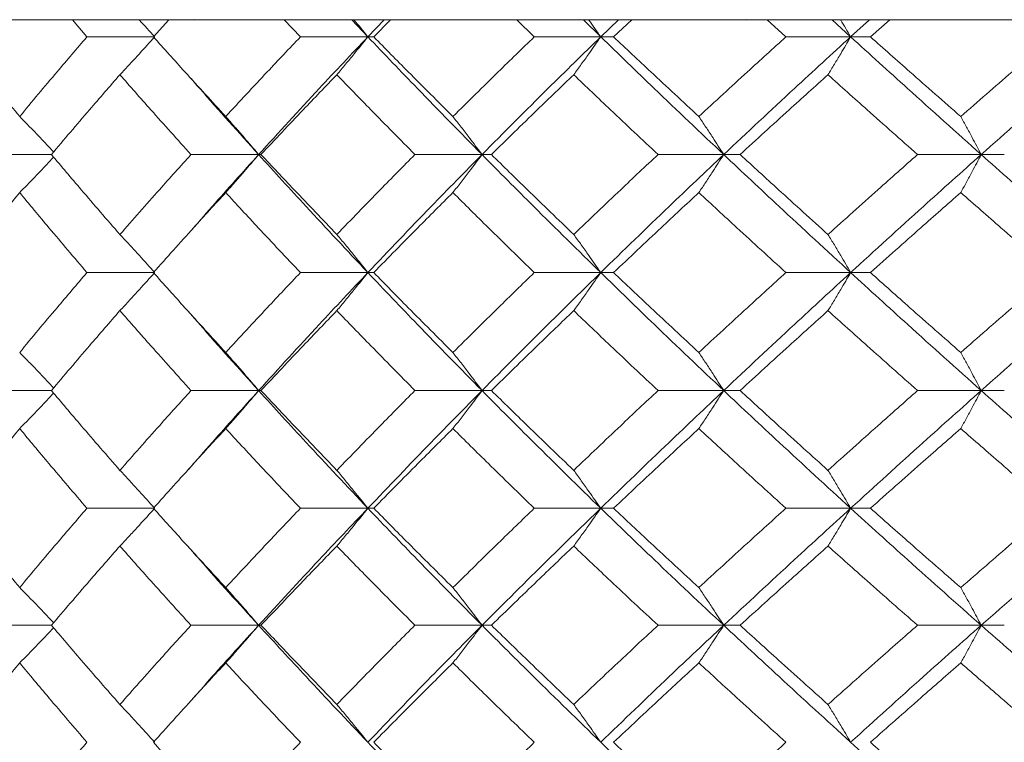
# Model space of a CAD drawing. Header units: inches. Extents: x -4 to 22.9, y -7.2 to 15.7.
# Tile 29 of 127: x -2.051 to -1.541, y 2.817 to 3.191. Entities that reach past the tile are written whole.
import ezdxf

# ---------------------------------------------------------------- set-up
doc = ezdxf.new("R2010")
doc.units = ezdxf.units.IN
doc.header["$MEASUREMENT"] = 0

msp = doc.modelspace()

# ---------------------------------------------------------------- linework, layer by layer
at = {"color": 7, "linetype": 'Continuous', "lineweight": 15}
for p, q in [((-1.95686, 3.19092), (-2.68547, 3.19092)), ((-2.01619, 3.1821), (-2.02372, 3.19092)), ((-1.98176, 3.1821), (-1.9738, 3.19092)), ((-1.96064, 3.19106), (-1.95686, 3.19092)), ((-1.95686, 3.19092), (-1.67135, 3.19092)), ((-1.90564, 3.1821), (-1.91399, 3.19092)), ((-1.87071, 3.1821), (-1.87901, 3.19092)), ((-1.87071, 3.1821), (-1.8622, 3.19092)), ((-1.86767, 3.1821), (-1.85893, 3.19092)), ((-1.78453, 3.1821), (-1.79361, 3.19092)), ((-1.75012, 3.1821), (-1.75912, 3.19092)), ((-1.75012, 3.1821), (-1.74093, 3.19092)), ((-1.74344, 3.1821), (-1.73403, 3.19092)), ((-1.67135, 3.19092), (-1.67485, 3.19106)), ((-0.21414, 3.19092), (-1.67135, 3.19092)), ((-1.65421, 3.1821), (-1.66392, 3.19092)), ((-1.62068, 3.1821), (-1.63029, 3.19092)), ((-1.62068, 3.1821), (-1.61091, 3.19092)), ((-1.61044, 3.1821), (-1.60045, 3.19092)), ((-1.98113, 3.1821), (-2.01619, 3.1821)), ((-1.87071, 3.1821), (-1.90564, 3.1821)), ((-1.87071, 3.1821), (-1.86767, 3.1821)), ((-1.75012, 3.1821), (-1.78453, 3.1821)), ((-1.75012, 3.1821), (-1.74344, 3.1821)), ((-1.62068, 3.1821), (-1.65421, 3.1821)), ((-1.62068, 3.1821), (-1.61044, 3.1821)), ((-2.03461, 3.12114), (-2.06713, 3.12114)), ((-1.92727, 3.12114), (-1.96231, 3.12114)), ((-1.92727, 3.12114), (-1.92606, 3.12114)), ((-1.8116, 3.12114), (-1.84632, 3.12114)), ((-1.8116, 3.12114), (-1.80674, 3.12114)), ((-1.68642, 3.12114), (-1.72044, 3.12114)), ((-1.68642, 3.12114), (-1.67795, 3.12114)), ((-1.55308, 3.12114), (-1.58603, 3.12114)), ((-1.55308, 3.12114), (-1.5411, 3.12114)), ((-1.96392, 3.07991), (-1.96394, 3.07991)), ((-1.98113, 3.06002), (-2.01619, 3.06002)), ((-1.87071, 3.06002), (-1.90564, 3.06002)), ((-1.87071, 3.06002), (-1.86767, 3.06002)), ((-1.75012, 3.06002), (-1.78453, 3.06002)), ((-1.75012, 3.06002), (-1.74344, 3.06002)), ((-1.62068, 3.06002), (-1.65421, 3.06002)), ((-1.62068, 3.06002), (-1.61044, 3.06002)), ((-2.03461, 2.9989), (-2.06713, 2.9989)), ((-1.92727, 2.9989), (-1.96231, 2.9989)), ((-1.92727, 2.9989), (-1.92606, 2.9989)), ((-1.8116, 2.9989), (-1.84632, 2.9989)), ((-1.8116, 2.9989), (-1.80674, 2.9989)), ((-1.68642, 2.9989), (-1.72044, 2.9989)), ((-1.68642, 2.9989), (-1.67795, 2.9989)), ((-1.55308, 2.9989), (-1.58603, 2.9989)), ((-1.55308, 2.9989), (-1.5411, 2.9989)), ((-1.96391, 2.95775), (-1.96394, 2.95775)), ((-1.98113, 2.93794), (-2.01619, 2.93794)), ((-1.87071, 2.93794), (-1.90564, 2.93794)), ((-1.87071, 2.93794), (-1.86767, 2.93794)), ((-1.75012, 2.93794), (-1.78453, 2.93794)), ((-1.75012, 2.93794), (-1.74344, 2.93794)), ((-1.62068, 2.93794), (-1.65421, 2.93794)), ((-1.62068, 2.93794), (-1.61044, 2.93794)), ((-2.03461, 2.87732), (-2.06713, 2.87732)), ((-1.92727, 2.87732), (-1.96231, 2.87732)), ((-1.92727, 2.87732), (-1.92606, 2.87732)), ((-1.8116, 2.87732), (-1.84632, 2.87732)), ((-1.8116, 2.87732), (-1.80674, 2.87732)), ((-1.68642, 2.87732), (-1.72044, 2.87732)), ((-1.68642, 2.87732), (-1.67795, 2.87732)), ((-1.55308, 2.87732), (-1.58603, 2.87732)), ((-1.55308, 2.87732), (-1.5411, 2.87732)), ((-1.96392, 2.83646), (-1.96395, 2.83646))]:
    msp.add_line(p, q, dxfattribs=at)
for points, knots in [([(-1.98912, 3.19092), (-1.98909, 3.19089), (-1.98641, 3.18798), (-1.98376, 3.18502), (-1.98113, 3.1821)], [0, 0, 0, 0, 0.010766, 1, 1, 1, 1]), ([(-1.87784, 3.19092), (-1.87782, 3.19089), (-1.87542, 3.18798), (-1.87305, 3.18502), (-1.87071, 3.1821)], [0, 0, 0, 0, 0.010766, 1, 1, 1, 1]), ([(-1.75632, 3.19092), (-1.7563, 3.19089), (-1.75422, 3.18798), (-1.75216, 3.18502), (-1.75012, 3.1821)], [0, 0, 0, 0, 0.010766, 1, 1, 1, 1]), ([(-1.62589, 3.19092), (-1.62587, 3.19089), (-1.62412, 3.18798), (-1.62239, 3.18502), (-1.62068, 3.1821)], [0, 0, 0, 0, 0.010766, 1, 1, 1, 1]), ([(-2.05103, 3.14083), (-2.05737, 3.14854), (-2.06868, 3.16231), (-2.07965, 3.17605), (-2.08447, 3.1821)], [0, 0, 0, 0, 0.560339, 1, 1, 1, 1]), ([(-2.05103, 3.14083), (-2.04461, 3.14854), (-2.03317, 3.16231), (-2.02138, 3.17605), (-2.01619, 3.1821)], [0, 0, 0, 0, 0.560339, 1, 1, 1, 1]), ([(-1.99913, 3.16247), (-1.99744, 3.16427), (-1.99406, 3.16788), (-1.98806, 3.1744), (-1.98376, 3.17917), (-1.98113, 3.1821)], [0, 0, 0, 0, 0.279168, 0.558336, 1, 1, 1, 1]), ([(-1.94433, 3.14083), (-1.9514, 3.14854), (-1.96403, 3.16231), (-1.97635, 3.17605), (-1.98176, 3.1821)], [0, 0, 0, 0, 0.560339, 1, 1, 1, 1]), ([(-1.94433, 3.14083), (-1.93719, 3.14854), (-1.92444, 3.16231), (-1.91138, 3.17605), (-1.90564, 3.1821)], [0, 0, 0, 0, 0.560339, 1, 1, 1, 1]), ([(-1.92727, 3.12114), (-1.91689, 3.13254), (-1.89836, 3.15288), (-1.87915, 3.17318), (-1.87071, 3.1821)], [0, 0, 0, 0, 0.560458, 1, 1, 1, 1]), ([(-1.88679, 3.16247), (-1.88528, 3.16427), (-1.88226, 3.16788), (-1.8769, 3.1744), (-1.87306, 3.17917), (-1.87071, 3.1821)], [0, 0, 0, 0, 0.279168, 0.558336, 1, 1, 1, 1]), ([(-1.8116, 3.12114), (-1.82281, 3.13254), (-1.84279, 3.15288), (-1.86219, 3.17318), (-1.87071, 3.1821)], [0, 0, 0, 0, 0.560458, 1, 1, 1, 1]), ([(-1.82666, 3.14083), (-1.83439, 3.14854), (-1.84819, 3.16231), (-1.86172, 3.17605), (-1.86767, 3.1821)], [0, 0, 0, 0, 0.560339, 1, 1, 1, 1]), ([(-1.82666, 3.14083), (-1.81887, 3.14854), (-1.80496, 3.16231), (-1.79077, 3.17605), (-1.78453, 3.1821)], [0, 0, 0, 0, 0.560339, 1, 1, 1, 1]), ([(-1.8116, 3.12114), (-1.80028, 3.13254), (-1.78007, 3.15288), (-1.75926, 3.17318), (-1.75012, 3.1821)], [0, 0, 0, 0, 0.560458, 1, 1, 1, 1]), ([(-1.7641, 3.16247), (-1.76279, 3.16427), (-1.76017, 3.16788), (-1.7555, 3.1744), (-1.75216, 3.17917), (-1.75012, 3.1821)], [0, 0, 0, 0, 0.279168, 0.558336, 1, 1, 1, 1]), ([(-1.68642, 3.12114), (-1.69845, 3.13254), (-1.71993, 3.15288), (-1.7409, 3.17318), (-1.75012, 3.1821)], [0, 0, 0, 0, 0.560458, 1, 1, 1, 1]), ([(-1.6993, 3.14083), (-1.70761, 3.14854), (-1.72243, 3.16231), (-1.73702, 3.17605), (-1.74344, 3.1821)], [0, 0, 0, 0, 0.560339, 1, 1, 1, 1]), ([(-1.6993, 3.14083), (-1.69094, 3.14854), (-1.67603, 3.16231), (-1.66087, 3.17605), (-1.65421, 3.1821)], [0, 0, 0, 0, 0.560339, 1, 1, 1, 1]), ([(-1.68642, 3.12114), (-1.67427, 3.13254), (-1.65261, 3.15288), (-1.63043, 3.17318), (-1.62068, 3.1821)], [0, 0, 0, 0, 0.560458, 1, 1, 1, 1]), ([(-1.63242, 3.16247), (-1.63132, 3.16427), (-1.62912, 3.16788), (-1.6252, 3.1744), (-1.6224, 3.17917), (-1.62068, 3.1821)], [0, 0, 0, 0, 0.2791678, 0.5583356, 1, 1, 1, 1]), ([(-1.55308, 3.12114), (-1.56582, 3.13254), (-1.58855, 3.15288), (-1.61087, 3.17318), (-1.62068, 3.1821)], [0, 0, 0, 0, 0.560458, 1, 1, 1, 1]), ([(-1.56366, 3.14083), (-1.57245, 3.14854), (-1.58813, 3.16231), (-1.60363, 3.17605), (-1.61044, 3.1821)], [0, 0, 0, 0, 0.560339, 1, 1, 1, 1]), ([(-1.56366, 3.14083), (-1.55483, 3.14854), (-1.53907, 3.16231), (-1.52311, 3.17605), (-1.51609, 3.1821)], [0, 0, 0, 0, 0.560339, 1, 1, 1, 1]), ([(-1.55308, 3.12114), (-1.54025, 3.13254), (-1.51737, 3.15288), (-1.49406, 3.17318), (-1.48381, 3.1821)], [0, 0, 0, 0, 0.5604576, 1, 1, 1, 1]), ([(-2.03461, 3.12114), (-2.02808, 3.12886), (-2.01641, 3.14265), (-2.00441, 3.15641), (-1.99913, 3.16247)], [0, 0, 0, 0, 0.5602736, 1, 1, 1, 1]), ([(-1.96231, 3.12114), (-1.96927, 3.12886), (-1.9817, 3.14265), (-1.9938, 3.15641), (-1.99913, 3.16247)], [0, 0, 0, 0, 0.560274, 1, 1, 1, 1]), ([(-1.92727, 3.12114), (-1.93755, 3.13254), (-1.94982, 3.14616), (-1.96165, 3.15975), (-1.96357, 3.16196)], [0, 0, 0, 0, 0.837335, 1, 1, 1, 1]), ([(-1.92606, 3.12114), (-1.91881, 3.12886), (-1.90587, 3.14265), (-1.89261, 3.15641), (-1.88679, 3.16247)], [0, 0, 0, 0, 0.560274, 1, 1, 1, 1]), ([(-1.84632, 3.12114), (-1.85396, 3.12886), (-1.86758, 3.14265), (-1.88092, 3.15641), (-1.88679, 3.16247)], [0, 0, 0, 0, 0.560274, 1, 1, 1, 1]), ([(-1.80674, 3.12114), (-1.79885, 3.12886), (-1.78477, 3.14265), (-1.77042, 3.15641), (-1.7641, 3.16247)], [0, 0, 0, 0, 0.560274, 1, 1, 1, 1]), ([(-1.72044, 3.12114), (-1.72866, 3.12886), (-1.74333, 3.14265), (-1.75776, 3.15641), (-1.7641, 3.16247)], [0, 0, 0, 0, 0.560274, 1, 1, 1, 1]), ([(-1.67795, 3.12114), (-1.66951, 3.12886), (-1.65445, 3.14265), (-1.63915, 3.15641), (-1.63242, 3.16247)], [0, 0, 0, 0, 0.560274, 1, 1, 1, 1]), ([(-1.58603, 3.12114), (-1.59475, 3.12886), (-1.61031, 3.14265), (-1.62567, 3.15641), (-1.63242, 3.16247)], [0, 0, 0, 0, 0.560274, 1, 1, 1, 1]), ([(-2.05103, 3.14083), (-2.04926, 3.13902), (-2.04572, 3.13541), (-2.03985, 3.12932), (-2.03578, 3.12499), (-2.03345, 3.12251)], [0, 0, 0, 0, 0.299514, 0.599028, 1, 1, 1, 1]), ([(-1.94433, 3.14083), (-1.94273, 3.13902), (-1.93953, 3.13541), (-1.93384, 3.12887), (-1.92977, 3.12408), (-1.92727, 3.12114)], [0, 0, 0, 0, 0.2788696, 0.5577393, 1, 1, 1, 1]), ([(-1.82666, 3.14083), (-1.82525, 3.13902), (-1.82242, 3.13541), (-1.8174, 3.12887), (-1.81381, 3.12408), (-1.8116, 3.12114)], [0, 0, 0, 0, 0.27887, 0.557739, 1, 1, 1, 1]), ([(-1.6993, 3.14083), (-1.69809, 3.13902), (-1.69568, 3.13541), (-1.69138, 3.12887), (-1.6883, 3.12408), (-1.68642, 3.12114)], [0, 0, 0, 0, 0.27887, 0.557739, 1, 1, 1, 1]), ([(-1.56366, 3.14083), (-1.56266, 3.13902), (-1.56068, 3.13541), (-1.55715, 3.12887), (-1.55463, 3.12408), (-1.55308, 3.12114)], [0, 0, 0, 0, 0.2788696, 0.5577393, 1, 1, 1, 1]), ([(-1.99913, 3.07974), (-2.00584, 3.08747), (-2.01783, 3.10128), (-2.02948, 3.11507), (-2.03461, 3.12114)], [0, 0, 0, 0, 0.560136, 1, 1, 1, 1]), ([(-1.99913, 3.07974), (-1.99234, 3.08747), (-1.98023, 3.10128), (-1.96778, 3.11507), (-1.96231, 3.12114)], [0, 0, 0, 0, 0.560136, 1, 1, 1, 1]), ([(-1.96353, 3.08023), (-1.95948, 3.08491), (-1.94765, 3.09855), (-1.93535, 3.11218), (-1.92727, 3.12114)], [0, 0, 0, 0, 0.342923, 1, 1, 1, 1]), ([(-1.94433, 3.10144), (-1.94273, 3.10324), (-1.93954, 3.10686), (-1.93384, 3.11341), (-1.92977, 3.1182), (-1.92727, 3.12114)], [0, 0, 0, 0, 0.278775, 0.557551, 1, 1, 1, 1]), ([(-1.87071, 3.06002), (-1.88144, 3.07144), (-1.90061, 3.09182), (-1.91913, 3.11218), (-1.92727, 3.12114)], [0, 0, 0, 0, 0.560155, 1, 1, 1, 1]), ([(-1.88679, 3.07974), (-1.8942, 3.08747), (-1.90743, 3.10128), (-1.92037, 3.11507), (-1.92606, 3.12114)], [0, 0, 0, 0, 0.560136, 1, 1, 1, 1]), ([(-1.88679, 3.07974), (-1.87931, 3.08747), (-1.86596, 3.10128), (-1.85232, 3.11507), (-1.84632, 3.12114)], [0, 0, 0, 0, 0.560136, 1, 1, 1, 1]), ([(-1.87071, 3.06002), (-1.85984, 3.07144), (-1.84044, 3.09182), (-1.82041, 3.11218), (-1.8116, 3.12114)], [0, 0, 0, 0, 0.560155, 1, 1, 1, 1]), ([(-1.82666, 3.10144), (-1.82525, 3.10324), (-1.82243, 3.10686), (-1.8174, 3.11341), (-1.81381, 3.1182), (-1.8116, 3.12114)], [0, 0, 0, 0, 0.278775, 0.557551, 1, 1, 1, 1]), ([(-1.75012, 3.06002), (-1.76175, 3.07144), (-1.78252, 3.09182), (-1.80272, 3.11218), (-1.8116, 3.12114)], [0, 0, 0, 0, 0.560155, 1, 1, 1, 1]), ([(-1.7641, 3.07974), (-1.77213, 3.08747), (-1.78647, 3.10128), (-1.80055, 3.11507), (-1.80674, 3.12114)], [0, 0, 0, 0, 0.560136, 1, 1, 1, 1]), ([(-1.7641, 3.07974), (-1.75602, 3.08747), (-1.74159, 3.10128), (-1.7269, 3.11507), (-1.72044, 3.12114)], [0, 0, 0, 0, 0.560136, 1, 1, 1, 1]), ([(-1.75012, 3.06002), (-1.73837, 3.07144), (-1.71739, 3.09182), (-1.69588, 3.11218), (-1.68642, 3.12114)], [0, 0, 0, 0, 0.5601553, 1, 1, 1, 1]), ([(-1.6993, 3.10144), (-1.69809, 3.10324), (-1.69568, 3.10686), (-1.69138, 3.11341), (-1.6883, 3.1182), (-1.68642, 3.12114)], [0, 0, 0, 0, 0.2787754, 0.5575509, 1, 1, 1, 1]), ([(-1.62068, 3.06002), (-1.63308, 3.07144), (-1.65522, 3.09182), (-1.67689, 3.11218), (-1.68642, 3.12114)], [0, 0, 0, 0, 0.560155, 1, 1, 1, 1]), ([(-1.63242, 3.07974), (-1.64098, 3.08747), (-1.65626, 3.10128), (-1.67132, 3.11507), (-1.67795, 3.12114)], [0, 0, 0, 0, 0.560136, 1, 1, 1, 1]), ([(-1.63242, 3.07974), (-1.62382, 3.08747), (-1.60846, 3.10128), (-1.59288, 3.11507), (-1.58603, 3.12114)], [0, 0, 0, 0, 0.560136, 1, 1, 1, 1]), ([(-1.62068, 3.06002), (-1.60818, 3.07144), (-1.58586, 3.09182), (-1.5631, 3.11218), (-1.55308, 3.12114)], [0, 0, 0, 0, 0.560155, 1, 1, 1, 1]), ([(-1.56366, 3.10144), (-1.56267, 3.10324), (-1.56068, 3.10686), (-1.55715, 3.11341), (-1.55463, 3.1182), (-1.55308, 3.12114)], [0, 0, 0, 0, 0.278775, 0.557551, 1, 1, 1, 1]), ([(-1.48381, 3.06002), (-1.49685, 3.07144), (-1.52013, 3.09182), (-1.54301, 3.11218), (-1.55308, 3.12114)], [0, 0, 0, 0, 0.560155, 1, 1, 1, 1]), ([(-2.05103, 3.10144), (-2.04926, 3.10324), (-2.04572, 3.10686), (-2.03985, 3.11296), (-2.03578, 3.11729), (-2.03345, 3.11977)], [0, 0, 0, 0, 0.299439, 0.598878, 1, 1, 1, 1]), ([(-2.08447, 3.06002), (-2.07832, 3.06775), (-2.06734, 3.08156), (-2.05601, 3.09536), (-2.05103, 3.10144)], [0, 0, 0, 0, 0.560071, 1, 1, 1, 1]), ([(-2.01619, 3.06002), (-2.02278, 3.06775), (-2.03456, 3.08156), (-2.046, 3.09536), (-2.05103, 3.10144)], [0, 0, 0, 0, 0.560071, 1, 1, 1, 1]), ([(-1.98176, 3.06002), (-1.97486, 3.06775), (-1.96254, 3.08156), (-1.94989, 3.09536), (-1.94433, 3.10144)], [0, 0, 0, 0, 0.560071, 1, 1, 1, 1]), ([(-1.90564, 3.06002), (-1.91294, 3.06775), (-1.92599, 3.08156), (-1.93872, 3.09536), (-1.94433, 3.10144)], [0, 0, 0, 0, 0.560071, 1, 1, 1, 1]), ([(-1.86767, 3.06002), (-1.86009, 3.06775), (-1.84656, 3.08156), (-1.83274, 3.09536), (-1.82666, 3.10144)], [0, 0, 0, 0, 0.560071, 1, 1, 1, 1]), ([(-1.78453, 3.06002), (-1.79247, 3.06775), (-1.80664, 3.08156), (-1.82054, 3.09536), (-1.82666, 3.10144)], [0, 0, 0, 0, 0.5600706, 1, 1, 1, 1]), ([(-1.74344, 3.06002), (-1.73527, 3.06775), (-1.72067, 3.08156), (-1.70583, 3.09536), (-1.6993, 3.10144)], [0, 0, 0, 0, 0.560071, 1, 1, 1, 1]), ([(-1.65421, 3.06002), (-1.66269, 3.06775), (-1.67783, 3.08156), (-1.69274, 3.09536), (-1.6993, 3.10144)], [0, 0, 0, 0, 0.560071, 1, 1, 1, 1]), ([(-1.61044, 3.06002), (-1.60176, 3.06775), (-1.58627, 3.08156), (-1.57056, 3.09536), (-1.56366, 3.10144)], [0, 0, 0, 0, 0.560071, 1, 1, 1, 1]), ([(-1.51609, 3.06002), (-1.52502, 3.06775), (-1.54096, 3.08156), (-1.55672, 3.09536), (-1.56366, 3.10144)], [0, 0, 0, 0, 0.560071, 1, 1, 1, 1]), ([(-1.99913, 3.07974), (-1.99744, 3.07793), (-1.99407, 3.07432), (-1.98806, 3.06776), (-1.98377, 3.06296), (-1.98113, 3.06002)], [0, 0, 0, 0, 0.278676, 0.557352, 1, 1, 1, 1]), ([(-1.88679, 3.07974), (-1.88528, 3.07793), (-1.88227, 3.07432), (-1.8769, 3.06776), (-1.87306, 3.06296), (-1.87071, 3.06002)], [0, 0, 0, 0, 0.278676, 0.557352, 1, 1, 1, 1]), ([(-1.7641, 3.07974), (-1.76279, 3.07793), (-1.76017, 3.07432), (-1.7555, 3.06776), (-1.75217, 3.06296), (-1.75012, 3.06002)], [0, 0, 0, 0, 0.278676, 0.557352, 1, 1, 1, 1]), ([(-1.63242, 3.07974), (-1.63132, 3.07793), (-1.62912, 3.07432), (-1.6252, 3.06776), (-1.6224, 3.06296), (-1.62068, 3.06002)], [0, 0, 0, 0, 0.278676, 0.557352, 1, 1, 1, 1]), ([(-2.05103, 3.0186), (-2.04462, 3.02633), (-2.03317, 3.04013), (-2.02138, 3.05394), (-2.01619, 3.06002)], [0, 0, 0, 0, 0.559933, 1, 1, 1, 1]), ([(-1.99913, 3.0403), (-1.99744, 3.0421), (-1.99407, 3.04572), (-1.98806, 3.05228), (-1.98377, 3.05707), (-1.98113, 3.06002)], [0, 0, 0, 0, 0.278676, 0.557352, 1, 1, 1, 1]), ([(-1.94433, 3.0186), (-1.9514, 3.02633), (-1.96403, 3.04013), (-1.97634, 3.05394), (-1.98176, 3.06002)], [0, 0, 0, 0, 0.559933, 1, 1, 1, 1]), ([(-1.94433, 3.0186), (-1.93719, 3.02633), (-1.92444, 3.04013), (-1.91138, 3.05394), (-1.90564, 3.06002)], [0, 0, 0, 0, 0.559933, 1, 1, 1, 1]), ([(-1.92727, 2.9989), (-1.91689, 3.0103), (-1.89835, 3.03067), (-1.87916, 3.05105), (-1.87071, 3.06002)], [0, 0, 0, 0, 0.559853, 1, 1, 1, 1]), ([(-1.88679, 3.0403), (-1.88528, 3.0421), (-1.88227, 3.04572), (-1.8769, 3.05228), (-1.87306, 3.05707), (-1.87071, 3.06002)], [0, 0, 0, 0, 0.278676, 0.557352, 1, 1, 1, 1]), ([(-1.8116, 2.9989), (-1.8228, 3.0103), (-1.8428, 3.03067), (-1.86218, 3.05105), (-1.87071, 3.06002)], [0, 0, 0, 0, 0.559853, 1, 1, 1, 1]), ([(-1.82666, 3.0186), (-1.83439, 3.02633), (-1.8482, 3.04013), (-1.86172, 3.05394), (-1.86767, 3.06002)], [0, 0, 0, 0, 0.559933, 1, 1, 1, 1]), ([(-1.82666, 3.0186), (-1.81887, 3.02633), (-1.80496, 3.04013), (-1.79077, 3.05394), (-1.78453, 3.06002)], [0, 0, 0, 0, 0.559933, 1, 1, 1, 1]), ([(-1.8116, 2.9989), (-1.80028, 3.0103), (-1.78006, 3.03067), (-1.75927, 3.05105), (-1.75012, 3.06002)], [0, 0, 0, 0, 0.559853, 1, 1, 1, 1]), ([(-1.7641, 3.0403), (-1.76279, 3.0421), (-1.76017, 3.04572), (-1.7555, 3.05228), (-1.75217, 3.05707), (-1.75012, 3.06002)], [0, 0, 0, 0, 0.278676, 0.557352, 1, 1, 1, 1]), ([(-1.68642, 2.9989), (-1.69845, 3.0103), (-1.71994, 3.03067), (-1.74089, 3.05105), (-1.75012, 3.06002)], [0, 0, 0, 0, 0.559853, 1, 1, 1, 1]), ([(-1.6993, 3.0186), (-1.70761, 3.02633), (-1.72244, 3.04013), (-1.73702, 3.05394), (-1.74344, 3.06002)], [0, 0, 0, 0, 0.559933, 1, 1, 1, 1]), ([(-1.6993, 3.0186), (-1.69095, 3.02633), (-1.67603, 3.04013), (-1.66088, 3.05394), (-1.65421, 3.06002)], [0, 0, 0, 0, 0.559933, 1, 1, 1, 1]), ([(-1.68642, 2.9989), (-1.67428, 3.0103), (-1.65259, 3.03067), (-1.63043, 3.05105), (-1.62068, 3.06002)], [0, 0, 0, 0, 0.559853, 1, 1, 1, 1]), ([(-1.63242, 3.0403), (-1.63132, 3.0421), (-1.62912, 3.04572), (-1.6252, 3.05228), (-1.6224, 3.05707), (-1.62068, 3.06002)], [0, 0, 0, 0, 0.278676, 0.557352, 1, 1, 1, 1]), ([(-1.55308, 2.9989), (-1.56582, 3.0103), (-1.58857, 3.03067), (-1.61086, 3.05105), (-1.62068, 3.06002)], [0, 0, 0, 0, 0.559853, 1, 1, 1, 1]), ([(-1.56366, 3.0186), (-1.57244, 3.02633), (-1.58814, 3.04013), (-1.60363, 3.05394), (-1.61044, 3.06002)], [0, 0, 0, 0, 0.559933, 1, 1, 1, 1]), ([(-1.56366, 3.0186), (-1.55483, 3.02633), (-1.53906, 3.04013), (-1.52311, 3.05394), (-1.51609, 3.06002)], [0, 0, 0, 0, 0.559933, 1, 1, 1, 1]), ([(-1.55308, 2.9989), (-1.54026, 3.0103), (-1.51735, 3.03067), (-1.49406, 3.05105), (-1.48381, 3.06002)], [0, 0, 0, 0, 0.559853, 1, 1, 1, 1]), ([(-2.03461, 2.9989), (-2.02808, 3.00662), (-2.01641, 3.02042), (-2.00441, 3.03422), (-1.99913, 3.0403)], [0, 0, 0, 0, 0.5598675, 1, 1, 1, 1]), ([(-1.96231, 2.9989), (-1.96927, 3.00662), (-1.9817, 3.02042), (-1.9938, 3.03422), (-1.99913, 3.0403)], [0, 0, 0, 0, 0.559868, 1, 1, 1, 1]), ([(-1.92727, 2.9989), (-1.93755, 3.0103), (-1.94983, 3.02393), (-1.96164, 3.03756), (-1.96357, 3.03979)], [0, 0, 0, 0, 0.836666, 1, 1, 1, 1]), ([(-1.92606, 2.9989), (-1.91881, 3.00662), (-1.90586, 3.02042), (-1.89262, 3.03422), (-1.88679, 3.0403)], [0, 0, 0, 0, 0.559868, 1, 1, 1, 1]), ([(-1.84632, 2.9989), (-1.85395, 3.00662), (-1.86758, 3.02042), (-1.88092, 3.03422), (-1.88679, 3.0403)], [0, 0, 0, 0, 0.559868, 1, 1, 1, 1]), ([(-1.80674, 2.9989), (-1.79885, 3.00662), (-1.78476, 3.02042), (-1.77042, 3.03422), (-1.7641, 3.0403)], [0, 0, 0, 0, 0.5598675, 1, 1, 1, 1]), ([(-1.72044, 2.9989), (-1.72866, 3.00662), (-1.74333, 3.02042), (-1.75776, 3.03422), (-1.7641, 3.0403)], [0, 0, 0, 0, 0.5598675, 1, 1, 1, 1]), ([(-1.67795, 2.9989), (-1.66951, 3.00662), (-1.65444, 3.02042), (-1.63915, 3.03422), (-1.63242, 3.0403)], [0, 0, 0, 0, 0.559868, 1, 1, 1, 1]), ([(-1.58603, 2.9989), (-1.59475, 3.00662), (-1.61031, 3.02042), (-1.62567, 3.03422), (-1.63242, 3.0403)], [0, 0, 0, 0, 0.5598675, 1, 1, 1, 1]), ([(-2.05103, 3.0186), (-2.04926, 3.01679), (-2.04572, 3.01318), (-2.03985, 3.00708), (-2.03578, 3.00275), (-2.03345, 3.00027)], [0, 0, 0, 0, 0.299416, 0.598831, 1, 1, 1, 1]), ([(-1.94433, 3.0186), (-1.94273, 3.01679), (-1.93954, 3.01318), (-1.93384, 3.00663), (-1.92977, 3.00184), (-1.92727, 2.9989)], [0, 0, 0, 0, 0.278775, 0.557551, 1, 1, 1, 1]), ([(-1.82666, 3.0186), (-1.82525, 3.01679), (-1.82243, 3.01318), (-1.8174, 3.00663), (-1.81381, 3.00184), (-1.8116, 2.9989)], [0, 0, 0, 0, 0.278775, 0.557551, 1, 1, 1, 1]), ([(-1.6993, 3.0186), (-1.69809, 3.01679), (-1.69568, 3.01318), (-1.69138, 3.00663), (-1.6883, 3.00184), (-1.68642, 2.9989)], [0, 0, 0, 0, 0.278775, 0.557551, 1, 1, 1, 1]), ([(-1.56366, 3.0186), (-1.56267, 3.01679), (-1.56068, 3.01318), (-1.55715, 3.00663), (-1.55463, 3.00184), (-1.55308, 2.9989)], [0, 0, 0, 0, 0.278775, 0.557551, 1, 1, 1, 1]), ([(-1.99913, 2.95757), (-2.00584, 2.96528), (-2.01783, 2.97904), (-2.02948, 2.99283), (-2.03461, 2.9989)], [0, 0, 0, 0, 0.55973, 1, 1, 1, 1]), ([(-1.99913, 2.95757), (-1.99234, 2.96528), (-1.98022, 2.97904), (-1.96779, 2.99283), (-1.96231, 2.9989)], [0, 0, 0, 0, 0.55973, 1, 1, 1, 1]), ([(-1.96353, 2.95807), (-1.95948, 2.96272), (-1.94764, 2.97632), (-1.93535, 2.98994), (-1.92727, 2.9989)], [0, 0, 0, 0, 0.342228, 1, 1, 1, 1]), ([(-1.94433, 2.97921), (-1.94273, 2.98101), (-1.93953, 2.98463), (-1.93384, 2.99117), (-1.92977, 2.99596), (-1.92727, 2.9989)], [0, 0, 0, 0, 0.27887, 0.557739, 1, 1, 1, 1]), ([(-1.87071, 2.93794), (-1.88144, 2.9493), (-1.90062, 2.9696), (-1.91912, 2.98994), (-1.92727, 2.9989)], [0, 0, 0, 0, 0.55955, 1, 1, 1, 1]), ([(-1.88679, 2.95757), (-1.8942, 2.96528), (-1.90744, 2.97904), (-1.92037, 2.99283), (-1.92606, 2.9989)], [0, 0, 0, 0, 0.55973, 1, 1, 1, 1]), ([(-1.88679, 2.95757), (-1.87931, 2.96528), (-1.86596, 2.97904), (-1.85233, 2.99283), (-1.84632, 2.9989)], [0, 0, 0, 0, 0.55973, 1, 1, 1, 1]), ([(-1.87071, 2.93794), (-1.85984, 2.9493), (-1.84043, 2.9696), (-1.82042, 2.98994), (-1.8116, 2.9989)], [0, 0, 0, 0, 0.55955, 1, 1, 1, 1]), ([(-1.82666, 2.97921), (-1.82525, 2.98101), (-1.82242, 2.98463), (-1.8174, 2.99117), (-1.81381, 2.99596), (-1.8116, 2.9989)], [0, 0, 0, 0, 0.27887, 0.557739, 1, 1, 1, 1]), ([(-1.75012, 2.93794), (-1.76175, 2.9493), (-1.78253, 2.9696), (-1.80271, 2.98994), (-1.8116, 2.9989)], [0, 0, 0, 0, 0.55955, 1, 1, 1, 1]), ([(-1.7641, 2.95757), (-1.77213, 2.96528), (-1.78648, 2.97904), (-1.80054, 2.99283), (-1.80674, 2.9989)], [0, 0, 0, 0, 0.55973, 1, 1, 1, 1]), ([(-1.7641, 2.95757), (-1.75602, 2.96528), (-1.74158, 2.97904), (-1.7269, 2.99283), (-1.72044, 2.9989)], [0, 0, 0, 0, 0.55973, 1, 1, 1, 1]), ([(-1.75012, 2.93794), (-1.73837, 2.9493), (-1.71738, 2.9696), (-1.69588, 2.98994), (-1.68642, 2.9989)], [0, 0, 0, 0, 0.55955, 1, 1, 1, 1]), ([(-1.6993, 2.97921), (-1.69809, 2.98101), (-1.69568, 2.98463), (-1.69138, 2.99117), (-1.6883, 2.99596), (-1.68642, 2.9989)], [0, 0, 0, 0, 0.27887, 0.557739, 1, 1, 1, 1]), ([(-1.62068, 2.93794), (-1.63308, 2.9493), (-1.65524, 2.9696), (-1.67688, 2.98994), (-1.68642, 2.9989)], [0, 0, 0, 0, 0.55955, 1, 1, 1, 1]), ([(-1.63242, 2.95757), (-1.64098, 2.96528), (-1.65627, 2.97904), (-1.67132, 2.99283), (-1.67795, 2.9989)], [0, 0, 0, 0, 0.55973, 1, 1, 1, 1]), ([(-1.63242, 2.95757), (-1.62382, 2.96528), (-1.60845, 2.97904), (-1.59289, 2.99283), (-1.58603, 2.9989)], [0, 0, 0, 0, 0.55973, 1, 1, 1, 1]), ([(-1.62068, 2.93794), (-1.60818, 2.9493), (-1.58585, 2.9696), (-1.5631, 2.98994), (-1.55308, 2.9989)], [0, 0, 0, 0, 0.5595503, 1, 1, 1, 1]), ([(-1.56366, 2.97921), (-1.56266, 2.98101), (-1.56068, 2.98463), (-1.55715, 2.99117), (-1.55463, 2.99596), (-1.55308, 2.9989)], [0, 0, 0, 0, 0.27887, 0.557739, 1, 1, 1, 1]), ([(-1.48381, 2.93794), (-1.49685, 2.9493), (-1.52014, 2.9696), (-1.54301, 2.98994), (-1.55308, 2.9989)], [0, 0, 0, 0, 0.5595503, 1, 1, 1, 1]), ([(-2.05103, 2.97921), (-2.04926, 2.98101), (-2.04572, 2.98463), (-2.03985, 2.99072), (-2.03578, 2.99505), (-2.03345, 2.99752)], [0, 0, 0, 0, 0.29954, 0.59908, 1, 1, 1, 1]), ([(-2.08447, 2.93794), (-2.07832, 2.94563), (-2.06734, 2.95938), (-2.05601, 2.97315), (-2.05103, 2.97921)], [0, 0, 0, 0, 0.559665, 1, 1, 1, 1]), ([(-2.01619, 2.93794), (-2.02278, 2.94563), (-2.03457, 2.95938), (-2.04599, 2.97315), (-2.05103, 2.97921)], [0, 0, 0, 0, 0.5596645, 1, 1, 1, 1]), ([(-1.98176, 2.93794), (-1.97486, 2.94563), (-1.96253, 2.95938), (-1.94989, 2.97315), (-1.94433, 2.97921)], [0, 0, 0, 0, 0.559665, 1, 1, 1, 1]), ([(-1.90564, 2.93794), (-1.91294, 2.94563), (-1.92599, 2.95938), (-1.93872, 2.97315), (-1.94433, 2.97921)], [0, 0, 0, 0, 0.559665, 1, 1, 1, 1]), ([(-1.86767, 2.93794), (-1.86009, 2.94563), (-1.84655, 2.95938), (-1.83274, 2.97315), (-1.82666, 2.97921)], [0, 0, 0, 0, 0.559665, 1, 1, 1, 1]), ([(-1.78453, 2.93794), (-1.79247, 2.94563), (-1.80665, 2.95938), (-1.82054, 2.97315), (-1.82666, 2.97921)], [0, 0, 0, 0, 0.559665, 1, 1, 1, 1]), ([(-1.74344, 2.93794), (-1.73527, 2.94563), (-1.72067, 2.95938), (-1.70583, 2.97315), (-1.6993, 2.97921)], [0, 0, 0, 0, 0.559665, 1, 1, 1, 1]), ([(-1.65421, 2.93794), (-1.66269, 2.94563), (-1.67784, 2.95938), (-1.69274, 2.97315), (-1.6993, 2.97921)], [0, 0, 0, 0, 0.5596645, 1, 1, 1, 1]), ([(-1.61044, 2.93794), (-1.60176, 2.94563), (-1.58626, 2.95938), (-1.57057, 2.97315), (-1.56366, 2.97921)], [0, 0, 0, 0, 0.559665, 1, 1, 1, 1]), ([(-1.51609, 2.93794), (-1.52502, 2.94563), (-1.54097, 2.95938), (-1.55672, 2.97315), (-1.56366, 2.97921)], [0, 0, 0, 0, 0.559665, 1, 1, 1, 1]), ([(-1.99913, 2.95757), (-1.99744, 2.95577), (-1.99406, 2.95216), (-1.98806, 2.94563), (-1.98376, 2.94086), (-1.98113, 2.93794)], [0, 0, 0, 0, 0.279168, 0.558336, 1, 1, 1, 1]), ([(-1.88679, 2.95757), (-1.88528, 2.95577), (-1.88226, 2.95216), (-1.8769, 2.94563), (-1.87306, 2.94086), (-1.87071, 2.93794)], [0, 0, 0, 0, 0.279168, 0.558336, 1, 1, 1, 1]), ([(-1.7641, 2.95757), (-1.76279, 2.95577), (-1.76017, 2.95216), (-1.7555, 2.94563), (-1.75216, 2.94086), (-1.75012, 2.93794)], [0, 0, 0, 0, 0.279168, 0.558336, 1, 1, 1, 1]), ([(-1.63242, 2.95757), (-1.63132, 2.95577), (-1.62912, 2.95216), (-1.6252, 2.94563), (-1.6224, 2.94086), (-1.62068, 2.93794)], [0, 0, 0, 0, 0.2791678, 0.5583356, 1, 1, 1, 1]), ([(-2.05103, 2.89682), (-2.05736, 2.90449), (-2.06869, 2.91818), (-2.07964, 2.9319), (-2.08447, 2.93794)], [0, 0, 0, 0, 0.559527, 1, 1, 1, 1]), ([(-2.05103, 2.89682), (-2.04462, 2.90449), (-2.03316, 2.91818), (-2.02138, 2.9319), (-2.01619, 2.93794)], [0, 0, 0, 0, 0.559527, 1, 1, 1, 1]), ([(-1.99913, 2.91834), (-1.99744, 2.92014), (-1.99406, 2.92374), (-1.98805, 2.93026), (-1.98376, 2.93502), (-1.98113, 2.93794)], [0, 0, 0, 0, 0.279356, 0.558712, 1, 1, 1, 1]), ([(-1.94433, 2.89682), (-1.9514, 2.90449), (-1.96404, 2.91818), (-1.97634, 2.9319), (-1.98176, 2.93794)], [0, 0, 0, 0, 0.559527, 1, 1, 1, 1]), ([(-1.94433, 2.89682), (-1.93719, 2.90449), (-1.92443, 2.91818), (-1.91138, 2.9319), (-1.90564, 2.93794)], [0, 0, 0, 0, 0.559527, 1, 1, 1, 1]), ([(-1.92727, 2.87732), (-1.91689, 2.8886), (-1.89834, 2.90878), (-1.87916, 2.92902), (-1.87071, 2.93794)], [0, 0, 0, 0, 0.559248, 1, 1, 1, 1]), ([(-1.88679, 2.91834), (-1.88528, 2.92014), (-1.88226, 2.92374), (-1.87689, 2.93026), (-1.87306, 2.93502), (-1.87071, 2.93794)], [0, 0, 0, 0, 0.279356, 0.5587121, 1, 1, 1, 1]), ([(-1.8116, 2.87732), (-1.8228, 2.8886), (-1.84282, 2.90878), (-1.86218, 2.92902), (-1.87071, 2.93794)], [0, 0, 0, 0, 0.559248, 1, 1, 1, 1]), ([(-1.82666, 2.89682), (-1.83439, 2.90449), (-1.8482, 2.91818), (-1.86171, 2.9319), (-1.86767, 2.93794)], [0, 0, 0, 0, 0.559527, 1, 1, 1, 1]), ([(-1.82666, 2.89682), (-1.81887, 2.90449), (-1.80495, 2.91818), (-1.79078, 2.9319), (-1.78453, 2.93794)], [0, 0, 0, 0, 0.5595273, 1, 1, 1, 1]), ([(-1.8116, 2.87732), (-1.80028, 2.8886), (-1.78004, 2.90878), (-1.75927, 2.92902), (-1.75012, 2.93794)], [0, 0, 0, 0, 0.559248, 1, 1, 1, 1]), ([(-1.7641, 2.91834), (-1.76279, 2.92014), (-1.76016, 2.92374), (-1.75549, 2.93026), (-1.75216, 2.93502), (-1.75012, 2.93794)], [0, 0, 0, 0, 0.279356, 0.558712, 1, 1, 1, 1]), ([(-1.68642, 2.87732), (-1.69845, 2.8886), (-1.71996, 2.90878), (-1.74089, 2.92902), (-1.75012, 2.93794)], [0, 0, 0, 0, 0.559248, 1, 1, 1, 1]), ([(-1.6993, 2.89682), (-1.7076, 2.90449), (-1.72244, 2.91818), (-1.73702, 2.9319), (-1.74344, 2.93794)], [0, 0, 0, 0, 0.559527, 1, 1, 1, 1]), ([(-1.6993, 2.89682), (-1.69095, 2.90449), (-1.67602, 2.91818), (-1.66088, 2.9319), (-1.65421, 2.93794)], [0, 0, 0, 0, 0.559527, 1, 1, 1, 1]), ([(-1.68642, 2.87732), (-1.67428, 2.8886), (-1.65258, 2.90878), (-1.63044, 2.92902), (-1.62068, 2.93794)], [0, 0, 0, 0, 0.559248, 1, 1, 1, 1]), ([(-1.63242, 2.91834), (-1.63132, 2.92014), (-1.62912, 2.92374), (-1.62519, 2.93026), (-1.62239, 2.93502), (-1.62068, 2.93794)], [0, 0, 0, 0, 0.279356, 0.558712, 1, 1, 1, 1]), ([(-1.55308, 2.87732), (-1.56581, 2.8886), (-1.58858, 2.90878), (-1.61086, 2.92902), (-1.62068, 2.93794)], [0, 0, 0, 0, 0.559248, 1, 1, 1, 1]), ([(-1.56366, 2.89682), (-1.57244, 2.90449), (-1.58814, 2.91818), (-1.60362, 2.9319), (-1.61044, 2.93794)], [0, 0, 0, 0, 0.559527, 1, 1, 1, 1]), ([(-1.56366, 2.89682), (-1.55483, 2.90449), (-1.53905, 2.91818), (-1.52311, 2.9319), (-1.51609, 2.93794)], [0, 0, 0, 0, 0.559527, 1, 1, 1, 1]), ([(-1.55308, 2.87732), (-1.54026, 2.8886), (-1.51734, 2.90878), (-1.49407, 2.92902), (-1.48381, 2.93794)], [0, 0, 0, 0, 0.559248, 1, 1, 1, 1]), ([(-2.03461, 2.87732), (-2.02808, 2.88496), (-2.01641, 2.89862), (-2.00441, 2.91231), (-1.99913, 2.91834)], [0, 0, 0, 0, 0.559462, 1, 1, 1, 1]), ([(-1.96231, 2.87732), (-1.96927, 2.88496), (-1.9817, 2.89862), (-1.9938, 2.91231), (-1.99913, 2.91834)], [0, 0, 0, 0, 0.559462, 1, 1, 1, 1]), ([(-1.92727, 2.87732), (-1.93755, 2.8886), (-1.94984, 2.90209), (-1.96164, 2.91563), (-1.96357, 2.91785)], [0, 0, 0, 0, 0.83603, 1, 1, 1, 1]), ([(-1.92606, 2.87732), (-1.91881, 2.88496), (-1.90586, 2.89862), (-1.89262, 2.91231), (-1.88679, 2.91834)], [0, 0, 0, 0, 0.559462, 1, 1, 1, 1]), ([(-1.84632, 2.87732), (-1.85395, 2.88496), (-1.86759, 2.89862), (-1.88092, 2.91231), (-1.88679, 2.91834)], [0, 0, 0, 0, 0.559462, 1, 1, 1, 1]), ([(-1.80674, 2.87732), (-1.79885, 2.88496), (-1.78476, 2.89862), (-1.77042, 2.91231), (-1.7641, 2.91834)], [0, 0, 0, 0, 0.559462, 1, 1, 1, 1]), ([(-1.72044, 2.87732), (-1.72865, 2.88496), (-1.74334, 2.89862), (-1.75775, 2.91231), (-1.7641, 2.91834)], [0, 0, 0, 0, 0.559462, 1, 1, 1, 1]), ([(-1.67795, 2.87732), (-1.66951, 2.88496), (-1.65443, 2.89862), (-1.63915, 2.91231), (-1.63242, 2.91834)], [0, 0, 0, 0, 0.559462, 1, 1, 1, 1]), ([(-1.58603, 2.87732), (-1.59475, 2.88496), (-1.61032, 2.89862), (-1.62566, 2.91231), (-1.63242, 2.91834)], [0, 0, 0, 0, 0.559462, 1, 1, 1, 1]), ([(-2.05103, 2.89682), (-2.04925, 2.89503), (-2.0457, 2.89143), (-2.03984, 2.8854), (-2.03577, 2.88112), (-2.03345, 2.87867)], [0, 0, 0, 0, 0.3005735, 0.6011471, 1, 1, 1, 1]), ([(-1.94433, 2.89682), (-1.94273, 2.89503), (-1.93952, 2.89143), (-1.93382, 2.88495), (-1.92976, 2.88021), (-1.92727, 2.87732)], [0, 0, 0, 0, 0.279852, 0.559705, 1, 1, 1, 1]), ([(-1.82666, 2.89682), (-1.82524, 2.89503), (-1.82241, 2.89143), (-1.81739, 2.88495), (-1.8138, 2.88021), (-1.8116, 2.87732)], [0, 0, 0, 0, 0.279852, 0.559705, 1, 1, 1, 1]), ([(-1.6993, 2.89682), (-1.69809, 2.89503), (-1.69567, 2.89143), (-1.69137, 2.88495), (-1.68829, 2.88021), (-1.68642, 2.87732)], [0, 0, 0, 0, 0.279852, 0.559705, 1, 1, 1, 1]), ([(-1.56366, 2.89682), (-1.56266, 2.89503), (-1.56067, 2.89143), (-1.55714, 2.88495), (-1.55462, 2.88021), (-1.55308, 2.87732)], [0, 0, 0, 0, 0.279852, 0.559705, 1, 1, 1, 1]), ([(-1.99913, 2.83629), (-2.00584, 2.84397), (-2.01782, 2.85766), (-2.02949, 2.87132), (-2.03461, 2.87732)], [0, 0, 0, 0, 0.5605414, 1, 1, 1, 1]), ([(-1.99913, 2.83629), (-1.99234, 2.84397), (-1.98023, 2.85766), (-1.96778, 2.87132), (-1.96231, 2.87732)], [0, 0, 0, 0, 0.560541, 1, 1, 1, 1]), ([(-1.96353, 2.83677), (-1.95947, 2.84142), (-1.94765, 2.85496), (-1.93535, 2.86846), (-1.92727, 2.87732)], [0, 0, 0, 0, 0.3435969, 1, 1, 1, 1]), ([(-1.94433, 2.85781), (-1.94273, 2.85961), (-1.93952, 2.8632), (-1.93382, 2.86969), (-1.92976, 2.87442), (-1.92727, 2.87732)], [0, 0, 0, 0, 0.279852, 0.559705, 1, 1, 1, 1]), ([(-1.87071, 2.8167), (-1.88145, 2.82805), (-1.9006, 2.84828), (-1.91913, 2.86846), (-1.92727, 2.87732)], [0, 0, 0, 0, 0.560759, 1, 1, 1, 1]), ([(-1.88679, 2.83629), (-1.8942, 2.84397), (-1.90743, 2.85766), (-1.92037, 2.87132), (-1.92606, 2.87732)], [0, 0, 0, 0, 0.560541, 1, 1, 1, 1]), ([(-1.88679, 2.83629), (-1.87931, 2.84397), (-1.86597, 2.85766), (-1.85232, 2.87132), (-1.84632, 2.87732)], [0, 0, 0, 0, 0.560541, 1, 1, 1, 1]), ([(-1.87071, 2.8167), (-1.85984, 2.82805), (-1.84045, 2.84828), (-1.82041, 2.86846), (-1.8116, 2.87732)], [0, 0, 0, 0, 0.560759, 1, 1, 1, 1]), ([(-1.82666, 2.85781), (-1.82524, 2.85961), (-1.82241, 2.8632), (-1.81739, 2.86969), (-1.8138, 2.87442), (-1.8116, 2.87732)], [0, 0, 0, 0, 0.279852, 0.559705, 1, 1, 1, 1]), ([(-1.75012, 2.8167), (-1.76175, 2.82805), (-1.78251, 2.84828), (-1.80272, 2.86846), (-1.8116, 2.87732)], [0, 0, 0, 0, 0.560759, 1, 1, 1, 1]), ([(-1.7641, 2.83629), (-1.77214, 2.84397), (-1.78646, 2.85766), (-1.80055, 2.87132), (-1.80674, 2.87732)], [0, 0, 0, 0, 0.560541, 1, 1, 1, 1]), ([(-1.7641, 2.83629), (-1.75602, 2.84397), (-1.74159, 2.85766), (-1.7269, 2.87132), (-1.72044, 2.87732)], [0, 0, 0, 0, 0.560541, 1, 1, 1, 1]), ([(-1.75012, 2.8167), (-1.73836, 2.82805), (-1.71741, 2.84828), (-1.69587, 2.86846), (-1.68642, 2.87732)], [0, 0, 0, 0, 0.560759, 1, 1, 1, 1]), ([(-1.6993, 2.85781), (-1.69809, 2.85961), (-1.69567, 2.8632), (-1.69137, 2.86969), (-1.68829, 2.87442), (-1.68642, 2.87732)], [0, 0, 0, 0, 0.279852, 0.559705, 1, 1, 1, 1]), ([(-1.62068, 2.8167), (-1.63309, 2.82805), (-1.65521, 2.84828), (-1.67689, 2.86846), (-1.68642, 2.87732)], [0, 0, 0, 0, 0.560759, 1, 1, 1, 1]), ([(-1.63242, 2.83629), (-1.64098, 2.84397), (-1.65626, 2.85766), (-1.67133, 2.87132), (-1.67795, 2.87732)], [0, 0, 0, 0, 0.560541, 1, 1, 1, 1]), ([(-1.63242, 2.83629), (-1.62382, 2.84397), (-1.60846, 2.85766), (-1.59288, 2.87132), (-1.58603, 2.87732)], [0, 0, 0, 0, 0.5605414, 1, 1, 1, 1]), ([(-1.62068, 2.8167), (-1.60817, 2.82805), (-1.58588, 2.84828), (-1.56309, 2.86846), (-1.55308, 2.87732)], [0, 0, 0, 0, 0.560759, 1, 1, 1, 1]), ([(-1.56366, 2.85781), (-1.56266, 2.85961), (-1.56067, 2.8632), (-1.55714, 2.86969), (-1.55462, 2.87442), (-1.55308, 2.87732)], [0, 0, 0, 0, 0.279852, 0.559705, 1, 1, 1, 1]), ([(-1.48381, 2.8167), (-1.49685, 2.82805), (-1.52011, 2.84828), (-1.54302, 2.86846), (-1.55308, 2.87732)], [0, 0, 0, 0, 0.560759, 1, 1, 1, 1]), ([(-2.05103, 2.85781), (-2.04925, 2.85961), (-2.0457, 2.8632), (-2.03984, 2.86924), (-2.03577, 2.87352), (-2.03345, 2.87596)], [0, 0, 0, 0, 0.300595, 0.601189, 1, 1, 1, 1]), ([(-2.08447, 2.8167), (-2.07832, 2.82439), (-2.06735, 2.8381), (-2.05601, 2.8518), (-2.05103, 2.85781)], [0, 0, 0, 0, 0.5604762, 1, 1, 1, 1]), ([(-2.01619, 2.8167), (-2.02279, 2.82439), (-2.03456, 2.8381), (-2.046, 2.8518), (-2.05103, 2.85781)], [0, 0, 0, 0, 0.5604762, 1, 1, 1, 1]), ([(-1.98176, 2.8167), (-1.97486, 2.82439), (-1.96254, 2.8381), (-1.94989, 2.8518), (-1.94433, 2.85781)], [0, 0, 0, 0, 0.5604762, 1, 1, 1, 1]), ([(-1.90564, 2.8167), (-1.91294, 2.82439), (-1.92598, 2.8381), (-1.93873, 2.8518), (-1.94433, 2.85781)], [0, 0, 0, 0, 0.5604762, 1, 1, 1, 1]), ([(-1.86767, 2.8167), (-1.86009, 2.82439), (-1.84656, 2.8381), (-1.83273, 2.8518), (-1.82666, 2.85781)], [0, 0, 0, 0, 0.560476, 1, 1, 1, 1]), ([(-1.78453, 2.8167), (-1.79247, 2.82439), (-1.80663, 2.8381), (-1.82054, 2.8518), (-1.82666, 2.85781)], [0, 0, 0, 0, 0.560476, 1, 1, 1, 1]), ([(-1.74344, 2.8167), (-1.73526, 2.82439), (-1.72068, 2.8381), (-1.70583, 2.8518), (-1.6993, 2.85781)], [0, 0, 0, 0, 0.560476, 1, 1, 1, 1]), ([(-1.65421, 2.8167), (-1.66269, 2.82439), (-1.67782, 2.8381), (-1.69274, 2.8518), (-1.6993, 2.85781)], [0, 0, 0, 0, 0.560476, 1, 1, 1, 1]), ([(-1.61044, 2.8167), (-1.60176, 2.82439), (-1.58627, 2.8381), (-1.57056, 2.8518), (-1.56366, 2.85781)], [0, 0, 0, 0, 0.560476, 1, 1, 1, 1]), ([(-1.51609, 2.8167), (-1.52502, 2.82439), (-1.54096, 2.8381), (-1.55673, 2.8518), (-1.56366, 2.85781)], [0, 0, 0, 0, 0.560476, 1, 1, 1, 1]), ([(-1.99913, 2.83629), (-1.99744, 2.83449), (-1.99406, 2.83089), (-1.98805, 2.82438), (-1.98376, 2.81962), (-1.98113, 2.8167)], [0, 0, 0, 0, 0.279356, 0.5587121, 1, 1, 1, 1]), ([(-1.88679, 2.83629), (-1.88528, 2.83449), (-1.88226, 2.83089), (-1.87689, 2.82438), (-1.87306, 2.81962), (-1.87071, 2.8167)], [0, 0, 0, 0, 0.279356, 0.5587121, 1, 1, 1, 1]), ([(-1.7641, 2.83629), (-1.76279, 2.83449), (-1.76016, 2.83089), (-1.75549, 2.82438), (-1.75216, 2.81962), (-1.75012, 2.8167)], [0, 0, 0, 0, 0.279356, 0.558712, 1, 1, 1, 1]), ([(-1.63242, 2.83629), (-1.63132, 2.83449), (-1.62912, 2.83089), (-1.62519, 2.82438), (-1.62239, 2.81962), (-1.62068, 2.8167)], [0, 0, 0, 0, 0.279356, 0.558712, 1, 1, 1, 1]), ([(-2.05103, 2.77543), (-2.05737, 2.78314), (-2.06868, 2.79691), (-2.07965, 2.81065), (-2.08447, 2.8167)], [0, 0, 0, 0, 0.560339, 1, 1, 1, 1]), ([(-2.05103, 2.77543), (-2.04461, 2.78314), (-2.03317, 2.79691), (-2.02138, 2.81065), (-2.01619, 2.8167)], [0, 0, 0, 0, 0.560339, 1, 1, 1, 1]), ([(-1.94433, 2.77543), (-1.9514, 2.78314), (-1.96403, 2.79691), (-1.97635, 2.81065), (-1.98176, 2.8167)], [0, 0, 0, 0, 0.560339, 1, 1, 1, 1]), ([(-1.94433, 2.77543), (-1.93719, 2.78314), (-1.92444, 2.79691), (-1.91138, 2.81065), (-1.90564, 2.8167)], [0, 0, 0, 0, 0.560339, 1, 1, 1, 1]), ([(-1.8116, 2.75574), (-1.82281, 2.76714), (-1.84279, 2.78748), (-1.86219, 2.80778), (-1.87071, 2.8167)], [0, 0, 0, 0, 0.560458, 1, 1, 1, 1]), ([(-1.82666, 2.77543), (-1.83439, 2.78314), (-1.84819, 2.79691), (-1.86172, 2.81065), (-1.86767, 2.8167)], [0, 0, 0, 0, 0.560339, 1, 1, 1, 1]), ([(-1.82666, 2.77543), (-1.81887, 2.78314), (-1.80496, 2.79691), (-1.79077, 2.81065), (-1.78453, 2.8167)], [0, 0, 0, 0, 0.560339, 1, 1, 1, 1]), ([(-1.68642, 2.75574), (-1.69845, 2.76714), (-1.71993, 2.78748), (-1.7409, 2.80778), (-1.75012, 2.8167)], [0, 0, 0, 0, 0.5604576, 1, 1, 1, 1]), ([(-1.6993, 2.77543), (-1.70761, 2.78314), (-1.72243, 2.79691), (-1.73702, 2.81065), (-1.74344, 2.8167)], [0, 0, 0, 0, 0.560339, 1, 1, 1, 1]), ([(-1.6993, 2.77543), (-1.69094, 2.78314), (-1.67603, 2.79691), (-1.66087, 2.81065), (-1.65421, 2.8167)], [0, 0, 0, 0, 0.560339, 1, 1, 1, 1]), ([(-1.55308, 2.75574), (-1.56582, 2.76714), (-1.58855, 2.78748), (-1.61087, 2.80778), (-1.62068, 2.8167)], [0, 0, 0, 0, 0.560458, 1, 1, 1, 1]), ([(-1.56366, 2.77543), (-1.57245, 2.78314), (-1.58813, 2.79691), (-1.60363, 2.81065), (-1.61044, 2.8167)], [0, 0, 0, 0, 0.560339, 1, 1, 1, 1]), ([(-1.56366, 2.77543), (-1.55483, 2.78314), (-1.53907, 2.79691), (-1.52311, 2.81065), (-1.51609, 2.8167)], [0, 0, 0, 0, 0.560339, 1, 1, 1, 1])]:
    msp.add_open_spline(points, degree=3, knots=knots, dxfattribs=at)

doc.saveas('drawing.dxf')
